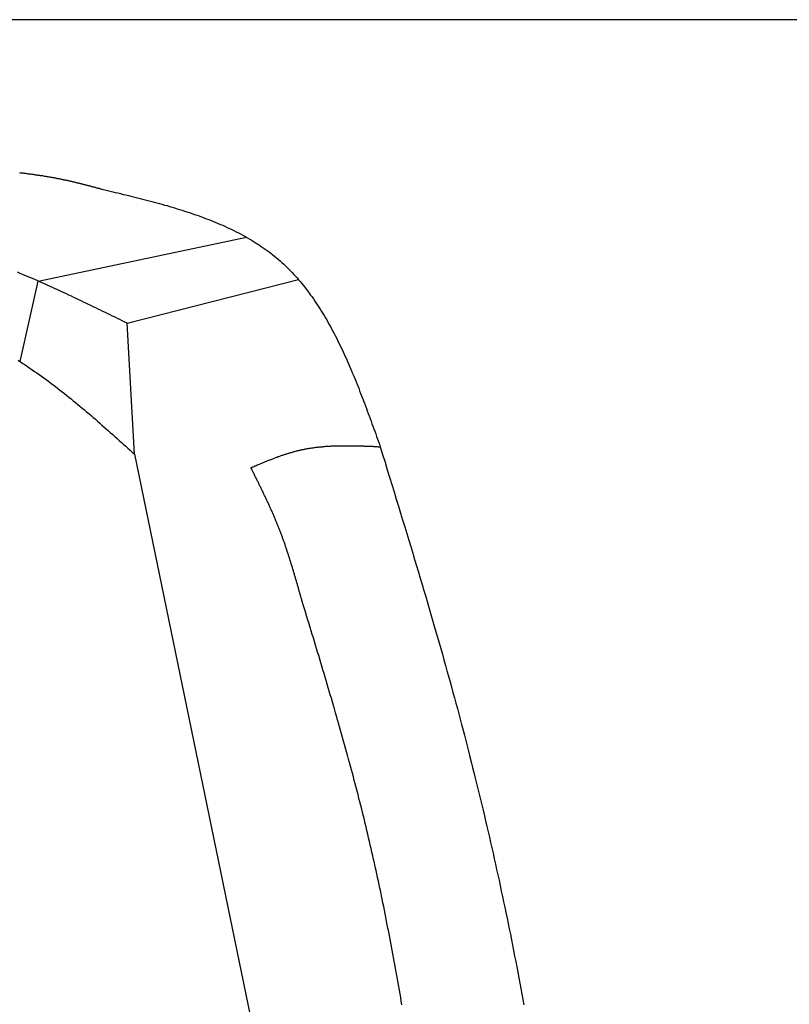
# Model space of a CAD drawing. Extents: x 1073 to 6773, y 6141 to 11616.
# Tile 49 of 50: x 5085 to 5480, y 11110 to 11616. Entities that reach past the tile are written whole.
import ezdxf

# ---------------------------------------------------------------- set-up
doc = ezdxf.new("R2010")
doc.units = 0
doc.layers.get('0').update_dxf_attribs({"linetype": 'CONTINUOUS'})
doc.layers.add('CAR', color=10, linetype='CONTINUOUS')

msp = doc.modelspace()

# ---------------------------------------------------------------- linework, layer by layer
msp.add_line((5822.78, 11615.9), (2672.77, 11615.9))
at = {"layer": 'CAR'}
for p, q in [((5094.59, 11481.66), (5201.62, 11504.17)), ((5085.35, 11440.29), (5094.59, 11481.66)), ((5140.29, 11460.03), (5228.27, 11482.44)), ((5144.05, 11392.81), (5140.29, 11460.03)), ((5144.05, 11392.81), (5238.14, 10936.97))]:
    msp.add_line(p, q, dxfattribs=at)
for points in [[(5085, 11537.4, 0), (5085.45, 11537.3, 0), (5085.9, 11537.3, 0), (5086.34, 11537.2, 0), (5086.79, 11537.2, 0), (5087.23, 11537.1, 0), (5087.67, 11537.1, 0), (5088.11, 11537, 0), (5088.54, 11536.9, 0), (5088.98, 11536.9, 0), (5089.41, 11536.8, 0), (5089.84, 11536.8, 0), (5090.27, 11536.7, 0), (5090.69, 11536.7, 0), (5091.12, 11536.6, 0), (5091.54, 11536.6, 0), (5091.96, 11536.5, 0), (5092.38, 11536.4, 0), (5092.8, 11536.4, 0), (5093.21, 11536.3, 0), (5093.63, 11536.3, 0), (5094.04, 11536.2, 0), (5094.45, 11536.1, 0), (5094.85, 11536.1, 0), (5095.26, 11536, 0), (5095.67, 11535.9, 0), (5096.07, 11535.9, 0), (5096.47, 11535.8, 0), (5096.87, 11535.8, 0), (5097.27, 11535.7, 0), (5097.66, 11535.6, 0), (5098.06, 11535.6, 0), (5098.45, 11535.5, 0), (5098.84, 11535.4, 0), (5099.23, 11535.4, 0), (5099.62, 11535.3, 0), (5100, 11535.2, 0), (5100.39, 11535.2, 0), (5100.77, 11535.1, 0), (5101.16, 11535, 0), (5101.54, 11535, 0), (5101.92, 11534.9, 0), (5102.29, 11534.8, 0), (5102.67, 11534.8, 0), (5103.04, 11534.7, 0), (5103.42, 11534.6, 0), (5103.79, 11534.5, 0), (5104.16, 11534.5, 0), (5104.53, 11534.4, 0), (5104.9, 11534.3, 0), (5105.26, 11534.3, 0), (5105.63, 11534.2, 0), (5105.99, 11534.1, 0), (5106.36, 11534, 0), (5106.72, 11534, 0), (5107.08, 11533.9, 0), (5107.44, 11533.8, 0), (5107.8, 11533.7, 0), (5108.16, 11533.7, 0), (5108.51, 11533.6, 0), (5108.87, 11533.5, 0), (5109.22, 11533.4, 0), (5109.57, 11533.4, 0), (5109.92, 11533.3, 0), (5110.27, 11533.2, 0), (5110.62, 11533.1, 0), (5110.97, 11533, 0), (5111.32, 11533, 0), (5111.67, 11532.9, 0), (5112.01, 11532.8, 0), (5112.36, 11532.7, 0), (5112.7, 11532.6, 0), (5113.04, 11532.6, 0), (5113.39, 11532.5, 0), (5113.73, 11532.4, 0), (5114.07, 11532.3, 0), (5114.41, 11532.2, 0), (5114.74, 11532.2, 0), (5115.08, 11532.1, 0), (5115.42, 11532, 0), (5115.75, 11531.9, 0), (5116.09, 11531.8, 0), (5116.42, 11531.8, 0), (5116.76, 11531.7, 0), (5117.09, 11531.6, 0), (5117.42, 11531.5, 0), (5117.76, 11531.4, 0), (5118.09, 11531.3, 0), (5118.42, 11531.3, 0), (5118.75, 11531.2, 0), (5119.08, 11531.1, 0), (5119.4, 11531, 0), (5119.73, 11530.9, 0), (5120.06, 11530.8, 0), (5120.39, 11530.7, 0), (5120.71, 11530.7, 0), (5121.04, 11530.6, 0), (5121.37, 11530.5, 0), (5121.69, 11530.4, 0), (5122.01, 11530.3, 0), (5122.34, 11530.2, 0), (5122.66, 11530.1, 0), (5122.99, 11530.1, 0), (5123.31, 11530, 0), (5123.63, 11529.9, 0), (5123.95, 11529.8, 0), (5124.28, 11529.7, 0), (5124.6, 11529.6, 0), (5124.92, 11529.5, 0), (5125.24, 11529.4, 0), (5125.56, 11529.4, 0), (5125.88, 11529.3, 0), (5126.2, 11529.2, 0), (5126.52, 11529.1, 0), (5126.84, 11529, 0), (5127.16, 11528.9, 0), (5127.48, 11528.8, 0)], [(5127.48, 11528.8, 0), (5128.83, 11528.5, 0), (5130.17, 11528.2, 0), (5131.52, 11527.9, 0), (5132.87, 11527.5, 0), (5134.21, 11527.2, 0), (5135.56, 11526.9, 0), (5136.9, 11526.6, 0), (5138.24, 11526.2, 0), (5139.58, 11525.9, 0), (5140.92, 11525.6, 0), (5142.26, 11525.3, 0), (5143.6, 11524.9, 0), (5144.93, 11524.6, 0), (5146.27, 11524.3, 0), (5147.6, 11523.9, 0), (5148.93, 11523.6, 0), (5150.25, 11523.2, 0), (5151.58, 11522.9, 0), (5152.9, 11522.5, 0), (5154.22, 11522.2, 0), (5155.53, 11521.8, 0), (5156.84, 11521.5, 0), (5158.15, 11521.1, 0), (5159.46, 11520.7, 0), (5160.76, 11520.4, 0), (5162.06, 11520, 0), (5163.35, 11519.6, 0), (5164.64, 11519.2, 0), (5165.93, 11518.8, 0), (5167.21, 11518.4, 0), (5168.49, 11518, 0), (5169.76, 11517.6, 0), (5171.03, 11517.2, 0), (5172.29, 11516.8, 0), (5173.55, 11516.4, 0), (5174.8, 11515.9, 0), (5176.05, 11515.5, 0), (5177.29, 11515.1, 0), (5178.53, 11514.6, 0), (5179.76, 11514.2, 0), (5180.98, 11513.7, 0), (5182.2, 11513.2, 0), (5183.41, 11512.8, 0), (5184.62, 11512.3, 0), (5185.82, 11511.8, 0), (5187.01, 11511.3, 0), (5188.19, 11510.8, 0), (5189.37, 11510.3, 0), (5190.54, 11509.8, 0), (5191.71, 11509.2, 0), (5192.86, 11508.7, 0), (5194.01, 11508.1, 0), (5195.15, 11507.6, 0), (5196.29, 11507, 0), (5197.41, 11506.4, 0), (5198.53, 11505.9, 0), (5199.64, 11505.3, 0), (5200.74, 11504.7, 0), (5201.83, 11504.1, 0), (5202.91, 11503.4, 0), (5203.98, 11502.8, 0), (5205.05, 11502.2, 0), (5206.1, 11501.5, 0), (5207.15, 11500.8, 0), (5208.18, 11500.2, 0), (5209.21, 11499.5, 0), (5210.23, 11498.8, 0), (5211.23, 11498.1, 0), (5212.23, 11497.3, 0), (5213.21, 11496.6, 0), (5214.19, 11495.9, 0), (5215.16, 11495.1, 0), (5216.11, 11494.3, 0), (5217.05, 11493.6, 0), (5217.99, 11492.8, 0), (5218.91, 11492, 0), (5219.82, 11491.2, 0), (5220.72, 11490.3, 0), (5221.61, 11489.5, 0), (5222.49, 11488.6, 0), (5223.36, 11487.8, 0), (5224.21, 11486.9, 0), (5225.06, 11486, 0), (5225.9, 11485.1, 0), (5226.73, 11484.2, 0), (5227.55, 11483.3, 0), (5228.36, 11482.3, 0), (5229.16, 11481.4, 0), (5229.96, 11480.4, 0), (5230.74, 11479.5, 0), (5231.51, 11478.5, 0), (5232.28, 11477.5, 0), (5233.04, 11476.5, 0), (5233.78, 11475.5, 0), (5234.52, 11474.5, 0), (5235.25, 11473.5, 0), (5235.98, 11472.5, 0), (5236.69, 11471.4, 0), (5237.4, 11470.4, 0), (5238.1, 11469.3, 0), (5238.79, 11468.2, 0), (5239.48, 11467.2, 0), (5240.15, 11466.1, 0), (5240.82, 11465, 0), (5241.49, 11463.9, 0), (5242.14, 11462.8, 0), (5242.79, 11461.7, 0), (5243.43, 11460.6, 0), (5244.07, 11459.4, 0), (5244.7, 11458.3, 0), (5245.32, 11457.1, 0), (5245.94, 11456, 0), (5246.55, 11454.8, 0), (5247.15, 11453.7, 0), (5247.75, 11452.5, 0), (5248.35, 11451.3, 0), (5248.93, 11450.1, 0), (5249.52, 11448.9, 0), (5250.09, 11447.7, 0), (5250.67, 11446.5, 0), (5251.23, 11445.3, 0), (5251.79, 11444.1, 0), (5252.35, 11442.9, 0), (5252.9, 11441.7, 0), (5253.45, 11440.4, 0), (5253.99, 11439.2, 0), (5254.53, 11438, 0), (5255.07, 11436.7, 0), (5255.6, 11435.5, 0), (5256.13, 11434.2, 0), (5256.65, 11432.9, 0), (5257.17, 11431.7, 0), (5257.69, 11430.4, 0), (5258.2, 11429.1, 0), (5258.71, 11427.9, 0), (5259.22, 11426.6, 0), (5259.72, 11425.3, 0), (5260.22, 11424, 0), (5260.72, 11422.7, 0), (5261.21, 11421.5, 0), (5261.71, 11420.2, 0), (5262.2, 11418.9, 0), (5262.69, 11417.6, 0), (5263.17, 11416.3, 0), (5263.66, 11415, 0), (5264.14, 11413.7, 0), (5264.62, 11412.4, 0), (5265.1, 11411, 0), (5265.58, 11409.7, 0), (5266.06, 11408.4, 0), (5266.53, 11407.1, 0), (5267.01, 11405.8, 0), (5267.48, 11404.5, 0), (5267.95, 11403.2, 0), (5268.42, 11401.8, 0), (5268.9, 11400.5, 0), (5269.37, 11399.2, 0), (5269.84, 11397.9, 0), (5270.31, 11396.6, 0)], [(5140.29, 11460, 0), (5139.05, 11460.6, 0), (5137.8, 11461.2, 0), (5136.56, 11461.9, 0), (5135.32, 11462.5, 0), (5134.07, 11463.1, 0), (5132.83, 11463.7, 0), (5131.59, 11464.3, 0), (5130.34, 11464.9, 0), (5129.1, 11465.5, 0), (5127.86, 11466.1, 0), (5126.61, 11466.7, 0), (5125.37, 11467.3, 0), (5124.12, 11467.9, 0), (5122.88, 11468.5, 0), (5121.63, 11469.1, 0), (5120.39, 11469.7, 0), (5119.14, 11470.3, 0), (5117.89, 11470.9, 0), (5116.65, 11471.5, 0), (5115.4, 11472.1, 0), (5114.15, 11472.7, 0), (5112.9, 11473.3, 0), (5111.65, 11473.9, 0), (5110.4, 11474.5, 0), (5109.15, 11475.1, 0), (5107.9, 11475.6, 0), (5106.65, 11476.2, 0), (5105.4, 11476.8, 0), (5104.15, 11477.4, 0), (5102.9, 11477.9, 0), (5101.64, 11478.5, 0), (5100.39, 11479.1, 0), (5099.13, 11479.6, 0), (5097.87, 11480.2, 0), (5096.62, 11480.8, 0), (5095.36, 11481.3, 0), (5094.1, 11481.9, 0), (5092.84, 11482.4, 0), (5091.58, 11483, 0), (5090.32, 11483.5, 0), (5089.06, 11484, 0), (5087.79, 11484.6, 0), (5086.53, 11485.1, 0), (5085.26, 11485.6, 0), (5084, 11486.2, 0)], [(5084.29, 11441, 0), (5085.52, 11440.2, 0), (5086.74, 11439.4, 0), (5087.95, 11438.6, 0), (5089.16, 11437.8, 0), (5090.37, 11437, 0), (5091.57, 11436.1, 0), (5092.77, 11435.3, 0), (5093.96, 11434.5, 0), (5095.16, 11433.6, 0), (5096.34, 11432.8, 0), (5097.53, 11431.9, 0), (5098.71, 11431.1, 0), (5099.88, 11430.2, 0), (5101.06, 11429.3, 0), (5102.23, 11428.4, 0), (5103.4, 11427.5, 0), (5104.56, 11426.6, 0), (5105.72, 11425.7, 0), (5106.88, 11424.8, 0), (5108.04, 11423.9, 0), (5109.19, 11423, 0), (5110.34, 11422.1, 0), (5111.49, 11421.1, 0), (5112.63, 11420.2, 0), (5113.77, 11419.3, 0), (5114.92, 11418.3, 0), (5116.05, 11417.4, 0), (5117.19, 11416.4, 0), (5118.32, 11415.5, 0), (5119.46, 11414.5, 0), (5120.59, 11413.6, 0), (5121.72, 11412.6, 0), (5122.84, 11411.6, 0), (5123.97, 11410.7, 0), (5125.09, 11409.7, 0), (5126.22, 11408.7, 0), (5127.34, 11407.7, 0), (5128.46, 11406.7, 0), (5129.57, 11405.8, 0), (5130.69, 11404.8, 0), (5131.81, 11403.8, 0), (5132.92, 11402.8, 0), (5134.04, 11401.8, 0), (5135.15, 11400.8, 0), (5136.27, 11399.8, 0), (5137.38, 11398.8, 0), (5138.49, 11397.8, 0), (5139.6, 11396.8, 0), (5140.72, 11395.8, 0), (5141.83, 11394.8, 0), (5142.94, 11393.8, 0), (5144.05, 11392.8, 0)], [(5203.85, 11385.8, 0), (5204.25, 11386, 0), (5204.65, 11386.2, 0), (5205.05, 11386.3, 0), (5205.45, 11386.5, 0), (5205.84, 11386.7, 0), (5206.24, 11386.8, 0), (5206.64, 11387, 0), (5207.04, 11387.2, 0), (5207.44, 11387.3, 0), (5207.84, 11387.5, 0), (5208.24, 11387.7, 0), (5208.64, 11387.8, 0), (5209.04, 11388, 0), (5209.43, 11388.2, 0), (5209.83, 11388.3, 0), (5210.23, 11388.5, 0), (5210.63, 11388.7, 0), (5211.03, 11388.8, 0), (5211.43, 11389, 0), (5211.83, 11389.1, 0), (5212.23, 11389.3, 0), (5212.63, 11389.5, 0), (5213.03, 11389.6, 0), (5213.43, 11389.8, 0), (5213.83, 11389.9, 0), (5214.23, 11390.1, 0), (5214.64, 11390.2, 0), (5215.04, 11390.4, 0), (5215.44, 11390.6, 0), (5215.84, 11390.7, 0), (5216.24, 11390.9, 0), (5216.64, 11391, 0), (5217.05, 11391.2, 0), (5217.45, 11391.3, 0), (5217.85, 11391.5, 0), (5218.25, 11391.6, 0), (5218.66, 11391.7, 0), (5219.06, 11391.9, 0), (5219.47, 11392, 0), (5219.87, 11392.2, 0), (5220.27, 11392.3, 0), (5220.68, 11392.4, 0), (5221.08, 11392.6, 0), (5221.49, 11392.7, 0), (5221.9, 11392.8, 0), (5222.3, 11393, 0), (5222.71, 11393.1, 0), (5223.11, 11393.2, 0), (5223.52, 11393.3, 0), (5223.93, 11393.5, 0), (5224.34, 11393.6, 0), (5224.74, 11393.7, 0), (5225.15, 11393.8, 0), (5225.56, 11393.9, 0), (5225.97, 11394.1, 0), (5226.38, 11394.2, 0), (5226.79, 11394.3, 0), (5227.2, 11394.4, 0), (5227.61, 11394.5, 0), (5228.02, 11394.6, 0), (5228.43, 11394.7, 0), (5228.85, 11394.8, 0), (5229.26, 11394.9, 0), (5229.67, 11395, 0), (5230.09, 11395.1, 0), (5230.5, 11395.2, 0), (5230.91, 11395.2, 0), (5231.33, 11395.3, 0), (5231.74, 11395.4, 0), (5232.16, 11395.5, 0), (5232.58, 11395.6, 0), (5232.99, 11395.6, 0), (5233.41, 11395.7, 0), (5233.83, 11395.8, 0), (5234.25, 11395.8, 0), (5234.66, 11395.9, 0), (5235.08, 11396, 0), (5235.5, 11396, 0), (5235.92, 11396.1, 0), (5236.34, 11396.2, 0), (5236.76, 11396.2, 0), (5237.18, 11396.3, 0), (5237.6, 11396.3, 0), (5238.02, 11396.4, 0), (5238.44, 11396.4, 0), (5238.87, 11396.5, 0), (5239.29, 11396.5, 0), (5239.71, 11396.6, 0), (5240.13, 11396.6, 0), (5240.56, 11396.6, 0), (5240.98, 11396.7, 0), (5241.41, 11396.7, 0), (5241.83, 11396.7, 0), (5242.26, 11396.8, 0), (5242.68, 11396.8, 0), (5243.11, 11396.8, 0), (5243.53, 11396.9, 0), (5243.96, 11396.9, 0), (5244.38, 11396.9, 0), (5244.81, 11396.9, 0), (5245.24, 11397, 0), (5245.66, 11397, 0), (5246.09, 11397, 0), (5246.52, 11397, 0), (5246.95, 11397, 0), (5247.37, 11397.1, 0), (5247.8, 11397.1, 0), (5248.23, 11397.1, 0), (5248.66, 11397.1, 0), (5249.09, 11397.1, 0), (5249.52, 11397.1, 0), (5249.95, 11397.1, 0), (5250.38, 11397.1, 0), (5250.81, 11397.1, 0), (5251.24, 11397.1, 0), (5251.67, 11397.1, 0), (5252.1, 11397.1, 0), (5252.53, 11397.1, 0), (5252.96, 11397.1, 0), (5253.39, 11397.1, 0), (5253.82, 11397.1, 0), (5254.26, 11397.1, 0), (5254.69, 11397.1, 0), (5255.12, 11397.1, 0), (5255.55, 11397.1, 0), (5255.98, 11397.1, 0), (5256.42, 11397.1, 0), (5256.85, 11397.1, 0), (5257.28, 11397.1, 0), (5257.71, 11397.1, 0), (5258.15, 11397.1, 0), (5258.58, 11397.1, 0), (5259.01, 11397, 0), (5259.45, 11397, 0), (5259.88, 11397, 0), (5260.31, 11397, 0), (5260.75, 11397, 0), (5261.18, 11397, 0), (5261.62, 11397, 0), (5262.05, 11396.9, 0), (5262.48, 11396.9, 0), (5262.92, 11396.9, 0), (5263.35, 11396.9, 0), (5263.79, 11396.9, 0), (5264.22, 11396.9, 0), (5264.66, 11396.8, 0), (5265.09, 11396.8, 0), (5265.53, 11396.8, 0), (5265.96, 11396.8, 0), (5266.4, 11396.8, 0), (5266.83, 11396.7, 0), (5267.27, 11396.7, 0), (5267.7, 11396.7, 0), (5268.14, 11396.7, 0), (5268.57, 11396.7, 0), (5269.01, 11396.6, 0), (5269.44, 11396.6, 0), (5269.88, 11396.6, 0), (5270.31, 11396.6, 0)], [(5270.31, 11396.6, 0), (5271.54, 11392.6, 0), (5272.75, 11388.6, 0), (5273.94, 11384.8, 0), (5275.11, 11380.9, 0), (5276.27, 11377.2, 0), (5277.41, 11373.4, 0), (5278.53, 11369.7, 0), (5279.64, 11366.1, 0), (5280.73, 11362.5, 0), (5281.81, 11359, 0), (5282.87, 11355.5, 0), (5283.92, 11352, 0), (5284.95, 11348.6, 0), (5285.97, 11345.3, 0), (5286.97, 11341.9, 0), (5287.96, 11338.6, 0), (5288.94, 11335.4, 0), (5289.9, 11332.1, 0), (5290.86, 11329, 0), (5291.79, 11325.8, 0), (5292.72, 11322.7, 0), (5293.64, 11319.6, 0), (5294.54, 11316.5, 0), (5295.43, 11313.5, 0), (5296.31, 11310.5, 0), (5297.18, 11307.5, 0), (5298.04, 11304.5, 0), (5298.89, 11301.6, 0), (5299.73, 11298.7, 0), (5300.57, 11295.8, 0), (5301.39, 11292.9, 0), (5302.2, 11290, 0), (5303, 11287.2, 0), (5303.8, 11284.3, 0), (5304.59, 11281.5, 0), (5305.37, 11278.7, 0), (5306.14, 11275.9, 0), (5306.91, 11273.2, 0), (5307.67, 11270.4, 0), (5308.42, 11267.6, 0), (5309.17, 11264.9, 0), (5309.91, 11262.1, 0), (5310.65, 11259.4, 0), (5311.38, 11256.6, 0), (5312.1, 11253.9, 0), (5312.82, 11251.1, 0), (5313.54, 11248.4, 0), (5314.25, 11245.7, 0), (5314.96, 11242.9, 0), (5315.66, 11240.2, 0), (5316.36, 11237.4, 0), (5317.06, 11234.7, 0), (5317.75, 11231.9, 0), (5318.44, 11229.2, 0), (5319.12, 11226.4, 0), (5319.8, 11223.7, 0), (5320.47, 11220.9, 0), (5321.14, 11218.2, 0), (5321.81, 11215.4, 0), (5322.47, 11212.6, 0), (5323.13, 11209.9, 0), (5323.78, 11207.1, 0), (5324.43, 11204.4, 0), (5325.08, 11201.6, 0), (5325.72, 11198.8, 0), (5326.36, 11196.1, 0), (5326.99, 11193.3, 0), (5327.62, 11190.5, 0), (5328.24, 11187.8, 0), (5328.86, 11185, 0), (5329.48, 11182.2, 0), (5330.09, 11179.5, 0), (5330.7, 11176.7, 0), (5331.31, 11173.9, 0), (5331.91, 11171.2, 0), (5332.5, 11168.4, 0), (5333.1, 11165.6, 0), (5333.69, 11162.8, 0), (5334.27, 11160.1, 0), (5334.85, 11157.3, 0), (5335.43, 11154.5, 0), (5336, 11151.7, 0), (5336.57, 11148.9, 0), (5337.13, 11146.2, 0), (5337.69, 11143.4, 0), (5338.25, 11140.6, 0), (5338.8, 11137.8, 0), (5339.35, 11135, 0), (5339.9, 11132.2, 0), (5340.44, 11129.5, 0), (5340.98, 11126.7, 0), (5341.51, 11123.9, 0), (5342.04, 11121.1, 0), (5342.57, 11118.3, 0), (5343.09, 11115.5, 0), (5343.61, 11112.7, 0), (5344.12, 11109.9, 0)], [(5229.84, 11318.4, 0), (5229.72, 11318.9, 0), (5229.59, 11319.3, 0), (5229.47, 11319.7, 0), (5229.35, 11320.2, 0), (5229.22, 11320.6, 0), (5229.1, 11321, 0), (5228.97, 11321.5, 0), (5228.85, 11321.9, 0), (5228.72, 11322.4, 0), (5228.6, 11322.8, 0), (5228.48, 11323.2, 0), (5228.35, 11323.7, 0), (5228.23, 11324.1, 0), (5228.1, 11324.6, 0), (5227.98, 11325, 0), (5227.85, 11325.4, 0), (5227.72, 11325.9, 0), (5227.6, 11326.3, 0), (5227.47, 11326.8, 0), (5227.35, 11327.2, 0), (5227.22, 11327.6, 0), (5227.09, 11328.1, 0), (5226.97, 11328.5, 0), (5226.84, 11328.9, 0), (5226.71, 11329.4, 0), (5226.58, 11329.8, 0), (5226.46, 11330.3, 0), (5226.33, 11330.7, 0), (5226.2, 11331.1, 0), (5226.07, 11331.6, 0), (5225.94, 11332, 0), (5225.81, 11332.4, 0), (5225.68, 11332.9, 0), (5225.55, 11333.3, 0), (5225.42, 11333.8, 0), (5225.29, 11334.2, 0), (5225.15, 11334.6, 0), (5225.02, 11335.1, 0), (5224.89, 11335.5, 0), (5224.75, 11335.9, 0), (5224.62, 11336.4, 0), (5224.49, 11336.8, 0), (5224.35, 11337.2, 0), (5224.22, 11337.7, 0), (5224.08, 11338.1, 0), (5223.94, 11338.5, 0), (5223.81, 11339, 0), (5223.67, 11339.4, 0), (5223.53, 11339.8, 0), (5223.39, 11340.3, 0), (5223.25, 11340.7, 0), (5223.11, 11341.1, 0), (5222.97, 11341.6, 0), (5222.83, 11342, 0), (5222.69, 11342.4, 0), (5222.55, 11342.9, 0), (5222.4, 11343.3, 0), (5222.26, 11343.7, 0), (5222.11, 11344.2, 0), (5221.97, 11344.6, 0), (5221.82, 11345, 0), (5221.68, 11345.5, 0), (5221.53, 11345.9, 0), (5221.38, 11346.3, 0), (5221.23, 11346.8, 0), (5221.08, 11347.2, 0), (5220.93, 11347.6, 0), (5220.78, 11348, 0), (5220.63, 11348.5, 0), (5220.47, 11348.9, 0), (5220.32, 11349.3, 0), (5220.16, 11349.8, 0), (5220.01, 11350.2, 0), (5219.85, 11350.6, 0), (5219.69, 11351, 0), (5219.54, 11351.5, 0), (5219.38, 11351.9, 0), (5219.22, 11352.3, 0), (5219.05, 11352.7, 0), (5218.89, 11353.2, 0), (5218.73, 11353.6, 0), (5218.56, 11354, 0), (5218.4, 11354.4, 0), (5218.23, 11354.9, 0), (5218.07, 11355.3, 0), (5217.9, 11355.7, 0), (5217.73, 11356.1, 0), (5217.56, 11356.5, 0), (5217.39, 11357, 0), (5217.22, 11357.4, 0), (5217.04, 11357.8, 0), (5216.87, 11358.2, 0), (5216.69, 11358.6, 0), (5216.52, 11359.1, 0), (5216.34, 11359.5, 0), (5216.17, 11359.9, 0), (5215.99, 11360.3, 0), (5215.81, 11360.7, 0), (5215.63, 11361.2, 0), (5215.45, 11361.6, 0), (5215.27, 11362, 0), (5215.08, 11362.4, 0), (5214.9, 11362.8, 0), (5214.72, 11363.2, 0), (5214.53, 11363.6, 0), (5214.35, 11364.1, 0), (5214.16, 11364.5, 0), (5213.98, 11364.9, 0), (5213.79, 11365.3, 0), (5213.6, 11365.7, 0), (5213.41, 11366.1, 0), (5213.22, 11366.6, 0), (5213.03, 11367, 0), (5212.84, 11367.4, 0), (5212.65, 11367.8, 0), (5212.46, 11368.2, 0), (5212.27, 11368.6, 0), (5212.07, 11369, 0), (5211.88, 11369.4, 0), (5211.69, 11369.9, 0), (5211.49, 11370.3, 0), (5211.3, 11370.7, 0), (5211.1, 11371.1, 0), (5210.91, 11371.5, 0), (5210.71, 11371.9, 0), (5210.51, 11372.3, 0), (5210.32, 11372.7, 0), (5210.12, 11373.1, 0), (5209.92, 11373.6, 0), (5209.72, 11374, 0), (5209.52, 11374.4, 0), (5209.32, 11374.8, 0), (5209.12, 11375.2, 0), (5208.92, 11375.6, 0), (5208.72, 11376, 0), (5208.52, 11376.4, 0), (5208.32, 11376.8, 0), (5208.12, 11377.2, 0), (5207.92, 11377.7, 0), (5207.72, 11378.1, 0), (5207.52, 11378.5, 0), (5207.31, 11378.9, 0), (5207.11, 11379.3, 0), (5206.91, 11379.7, 0), (5206.71, 11380.1, 0), (5206.5, 11380.5, 0), (5206.3, 11380.9, 0), (5206.1, 11381.3, 0), (5205.89, 11381.7, 0), (5205.69, 11382.1, 0), (5205.48, 11382.6, 0), (5205.28, 11383, 0), (5205.08, 11383.4, 0), (5204.87, 11383.8, 0), (5204.67, 11384.2, 0), (5204.46, 11384.6, 0), (5204.26, 11385, 0), (5204.06, 11385.4, 0), (5203.85, 11385.8, 0)], [(5281.45, 11110, 0), (5281.13, 11111.8, 0), (5280.81, 11113.7, 0), (5280.48, 11115.6, 0), (5280.15, 11117.5, 0), (5279.82, 11119.3, 0), (5279.49, 11121.2, 0), (5279.16, 11123.1, 0), (5278.82, 11125, 0), (5278.49, 11126.8, 0), (5278.15, 11128.7, 0), (5277.81, 11130.6, 0), (5277.47, 11132.4, 0), (5277.12, 11134.3, 0), (5276.77, 11136.2, 0), (5276.42, 11138.1, 0), (5276.07, 11139.9, 0), (5275.72, 11141.8, 0), (5275.36, 11143.7, 0), (5275.01, 11145.5, 0), (5274.65, 11147.4, 0), (5274.28, 11149.3, 0), (5273.92, 11151.1, 0), (5273.55, 11153, 0), (5273.18, 11154.9, 0), (5272.81, 11156.7, 0), (5272.43, 11158.6, 0), (5272.06, 11160.5, 0), (5271.68, 11162.3, 0), (5271.29, 11164.2, 0), (5270.91, 11166, 0), (5270.52, 11167.9, 0), (5270.13, 11169.8, 0), (5269.74, 11171.6, 0), (5269.34, 11173.5, 0), (5268.94, 11175.3, 0), (5268.54, 11177.2, 0), (5268.13, 11179, 0), (5267.72, 11180.9, 0), (5267.31, 11182.8, 0), (5266.9, 11184.6, 0), (5266.48, 11186.5, 0), (5266.06, 11188.3, 0), (5265.64, 11190.2, 0), (5265.21, 11192, 0), (5264.78, 11193.9, 0), (5264.35, 11195.7, 0), (5263.91, 11197.6, 0), (5263.47, 11199.4, 0), (5263.03, 11201.3, 0), (5262.58, 11203.1, 0), (5262.13, 11205, 0), (5261.68, 11206.8, 0), (5261.23, 11208.7, 0), (5260.77, 11210.5, 0), (5260.3, 11212.3, 0), (5259.84, 11214.2, 0), (5259.37, 11216, 0), (5258.9, 11217.9, 0), (5258.42, 11219.7, 0), (5257.94, 11221.5, 0), (5257.46, 11223.4, 0), (5256.98, 11225.2, 0), (5256.49, 11227.1, 0), (5256, 11228.9, 0), (5255.51, 11230.7, 0), (5255.02, 11232.6, 0), (5254.52, 11234.4, 0), (5254.02, 11236.2, 0), (5253.52, 11238.1, 0), (5253.01, 11239.9, 0), (5252.51, 11241.7, 0), (5252, 11243.6, 0), (5251.49, 11245.4, 0), (5250.97, 11247.2, 0), (5250.46, 11249.1, 0), (5249.94, 11250.9, 0), (5249.42, 11252.7, 0), (5248.9, 11254.6, 0), (5248.38, 11256.4, 0), (5247.85, 11258.2, 0), (5247.32, 11260, 0), (5246.8, 11261.9, 0), (5246.27, 11263.7, 0), (5245.73, 11265.5, 0), (5245.2, 11267.4, 0), (5244.66, 11269.2, 0), (5244.13, 11271, 0), (5243.59, 11272.8, 0), (5243.05, 11274.7, 0), (5242.51, 11276.5, 0), (5241.97, 11278.3, 0), (5241.43, 11280.1, 0), (5240.88, 11282, 0), (5240.34, 11283.8, 0), (5239.79, 11285.6, 0), (5239.24, 11287.4, 0), (5238.69, 11289.3, 0), (5238.15, 11291.1, 0), (5237.6, 11292.9, 0), (5237.04, 11294.7, 0), (5236.49, 11296.5, 0), (5235.94, 11298.4, 0), (5235.39, 11300.2, 0), (5234.84, 11302, 0), (5234.28, 11303.8, 0), (5233.73, 11305.7, 0), (5233.17, 11307.5, 0), (5232.62, 11309.3, 0), (5232.06, 11311.1, 0), (5231.51, 11312.9, 0), (5230.95, 11314.8, 0), (5230.4, 11316.6, 0), (5229.84, 11318.4, 0)]]:
    msp.add_polyline3d(points, dxfattribs=at)

doc.saveas('drawing.dxf')
